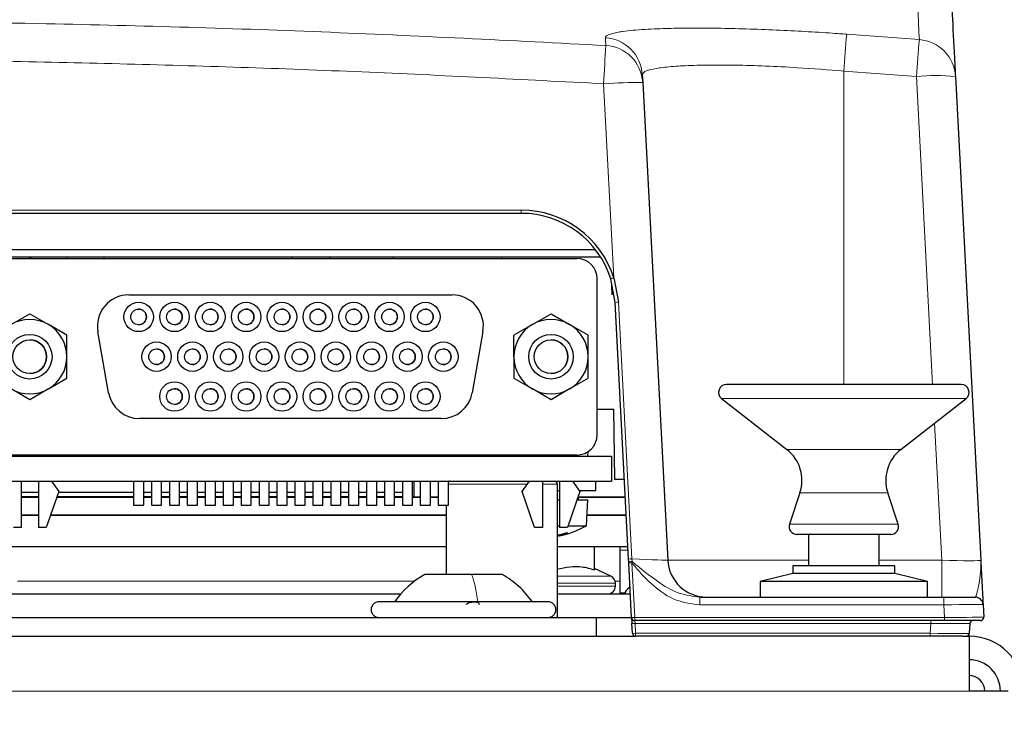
# Paper-space layout 'Blatt5' of a CAD drawing. Header units: millimetres. Extents: x 5 to 418, y 2 to 292.
# Tile 22 of 30: x 262 to 293, y 221 to 243. Entities that reach past the tile are written whole.
import ezdxf

# ---------------------------------------------------------------- set-up
doc = ezdxf.new("R2010")
doc.units = ezdxf.units.MM
doc.layers.add('SLD-0', color=7, linetype='Continuous')
doc.styles.add('SLDTEXTSTYLE1', font='TXT', dxfattribs={"width": 0.605})
doc.dimstyles.new('SLDDIMSTYLE6', dxfattribs={"dimtxt": 3.5, "dimasz": 3.302, "dimexe": 0, "dimexo": 0.0625, "dimgap": 0.875, "dimtad": 1, "dimlfac": 2, "dimrnd": 1e-09, "dimzin": 12, "dimdsep": 46, "dimtxsty": 'SLDTEXTSTYLE1', "dimsah": 1, "dimcen": 0.09, "dimadec": 0, "dimazin": 3, "dimtfac": 1, "dimtofl": 0, "dimtmove": 0, "dimatfit": 3, "dimfxl": 1, "dimfrac": 2, "dimtolj": 1, "dimtzin": 12, "dimarcsym": 0})

# ---------------------------------------------------------------- blocks, each defined once
blk = doc.blocks.new('_D_34')
at = {"layer": 'SLD-0', "color": 7}
for p, q in [((113.293, 153.905), (113.293, 269.669)), ((309.293, 153.905), (309.293, 269.669)), ((113.293, 268.669), (309.293, 268.669))]:
    blk.add_line(p, q, dxfattribs=at)
for points in [[(113.293, 268.669), (116.595, 268.161), (116.595, 269.177)], [(309.293, 268.669), (305.991, 269.177), (305.991, 268.161)]]:
    blk.add_solid(points, dxfattribs=at)
at = {"layer": 'SLD-0', "color": 7, "insert": (207.282, 273.18), "char_height": 3.5, "attachment_point": 1, "style": 'SLDTEXTSTYLE1'}
blk.add_mtext('392', dxfattribs=at)

psp = doc.layouts.new('Blatt5')

# ---------------------------------------------------------------- linework, layer by layer
at = {"color": 7, "linetype": 'Continuous', "lineweight": 18}
for p, q in [((288.1324, 242.8361), (290.4536, 242.6622)), ((288.0426, 241.6584), (288.0426, 231.6545)), ((290.358, 241.4849), (288.0426, 241.6584)), ((280.6924, 235.0595), (280.3678, 241.2534)), ((290.8731, 231.6545), (290.358, 241.4849)), ((213.847, 237.2201), (277.7382, 237.2201)), ((277.7382, 237.1183), (277.7382, 237.2201)), ((277.1176, 235.7183), (277.1176, 235.6791)), ((280.8427, 234.2828), (281.272, 226.0909)), ((264.2129, 233.3429), (264.2129, 233.3429)), ((264.5568, 231.3929), (264.5568, 231.3929)), ((287.0227, 231.2075), (284.1387, 231.2075)), ((291.9465, 231.2075), (287.0227, 231.2075)), ((291.1667, 226.0529), (290.9379, 230.4195)), ((287.5675, 229.5783), (286.224, 229.5783)), ((289.8612, 229.5783), (287.5675, 229.5783)), ((275.4102, 228.4683), (277.9247, 228.4683)), ((278.4127, 228.4683), (278.8951, 228.4683)), ((287.6761, 228.1967), (286.6398, 228.1967)), ((289.4454, 228.1967), (287.6761, 228.1967)), ((287.5888, 227.1976), (286.3055, 227.1976)), ((289.7797, 227.1976), (287.5888, 227.1976)), ((281.1484, 226.3703), (280.8926, 226.3703)), ((281.2773, 226.0028), (281.2698, 225.9657)), ((281.2698, 225.9657), (281.3613, 224.2201)), ((281.272, 226.0909), (281.2773, 226.0028)), ((282.415, 226.0529), (286.9176, 226.0529)), ((289.1676, 226.0529), (291.1667, 226.0529)), ((291.1667, 226.0529), (291.1667, 224.8683)), ((278.8951, 225.5356), (280.4912, 225.5356)), ((280.4912, 225.5356), (280.6007, 225.5356)), ((261.6426, 225.3815), (274.3298, 225.3815)), ((280.6291, 225.3091), (278.8951, 225.3091)), ((278.8951, 225.2183), (280.6291, 225.2183)), ((280.7451, 225.3091), (280.6291, 225.3091)), ((280.6291, 225.2183), (280.7451, 225.2183)), ((280.7344, 225.3815), (280.8926, 225.3815)), ((281.0508, 225.0065), (280.8926, 225.0065)), ((281.1844, 225.1606), (281.2118, 225.1606)), ((283.4436, 224.6227), (283.4436, 224.8683)), ((291.2394, 224.6227), (283.4436, 224.6227)), ((291.2394, 224.6227), (291.2394, 224.8683)), ((291.2605, 224.2201), (291.2394, 224.6227)), ((281.3613, 224.2201), (291.2605, 224.2201)), ((281.3613, 224.2201), (281.3613, 224.1183)), ((281.3613, 224.1183), (281.3712, 224.0236)), ((290.8155, 224.0236), (281.3712, 224.0236)), ((281.3712, 224.0236), (281.3875, 223.7131)), ((290.7993, 223.7131), (290.8155, 224.0236)), ((290.8155, 224.1183), (290.8155, 224.0236)), ((291.2605, 224.2201), (291.2605, 224.1183)), ((281.3875, 223.7131), (290.7993, 223.7131)), ((281.3875, 223.6183), (281.3875, 223.7131)), ((290.7993, 223.6183), (290.7993, 223.7131)), ((130.5426, 221.8683), (292.0426, 221.8683))]:
    psp.add_line(p, q, dxfattribs=at)
at = {"color": 7, "linetype": 'Continuous', "lineweight": 25}
for p, q in [((281.6032, 241.5421), (281.6161, 241.297)), ((281.6161, 241.297), (282.415, 226.0529)), ((291.6062, 241.4849), (292.415, 226.0529)), ((277.7382, 237.1183), (213.847, 237.1183)), ((222.1293, 235.9683), (280.0999, 235.9683)), ((280.2759, 235.7183), (225.6176, 235.7183)), ((261.2127, 235.6791), (279.5127, 235.6791)), ((263.2176, 235.7183), (263.2176, 235.6791)), ((264.4176, 235.6791), (264.4176, 235.7183)), ((270.4176, 235.7183), (270.4176, 235.6791)), ((271.6176, 235.6791), (271.6176, 235.7183)), ((273.6317, 235.7183), (273.6324, 235.6791)), ((280.1627, 230.0541), (280.1627, 235.0291)), ((280.7341, 234.2753), (280.5971, 235.0275)), ((280.6924, 235.0595), (280.8427, 234.2828)), ((280.6385, 234.5183), (280.6331, 234.8299)), ((280.6385, 234.5183), (280.6331, 234.8299)), ((265.1977, 234.5166), (275.5277, 234.5166)), ((281.1634, 226.0834), (280.7341, 234.2753)), ((261.444, 233.57), (262.0377, 233.9128)), ((262.0377, 233.9128), (262.6315, 233.57)), ((278.094, 233.57), (278.6877, 233.9128)), ((278.6877, 233.9128), (279.2815, 233.57)), ((263.2252, 233.2272), (262.6315, 233.57)), ((278.094, 233.57), (277.5002, 233.2272)), ((279.8752, 233.2272), (279.2815, 233.57)), ((263.2252, 232.5416), (263.2252, 233.2272)), ((264.5568, 231.3929), (264.2129, 233.3429)), ((264.5568, 231.3929), (264.2129, 233.3429)), ((276.5125, 233.3429), (276.1687, 231.3929)), ((277.5002, 232.5416), (277.5002, 233.2272)), ((277.5002, 233.2272), (277.5002, 233.2272)), ((279.8752, 232.5416), (279.8752, 233.2272)), ((263.2252, 231.856), (263.2252, 232.5416)), ((277.5002, 232.5416), (277.5002, 231.856)), ((279.8752, 231.856), (279.8752, 232.5416)), ((262.6315, 231.5132), (263.2252, 231.856)), ((277.5002, 231.856), (277.5002, 231.856)), ((277.5002, 231.856), (278.094, 231.5132)), ((279.2815, 231.5132), (279.8752, 231.856)), ((262.0377, 231.1704), (261.444, 231.5132)), ((262.6315, 231.5132), (262.0377, 231.1704)), ((278.6877, 231.1704), (278.094, 231.5132)), ((279.2815, 231.5132), (278.6877, 231.1704)), ((291.7926, 231.6545), (284.2926, 231.6545)), ((284.1387, 231.2075), (286.224, 229.5783)), ((289.8612, 229.5783), (291.9465, 231.2075)), ((280.1627, 230.8683), (280.6914, 230.8683)), ((280.7307, 228.6183), (280.6914, 230.8683)), ((280.7307, 228.6183), (280.6914, 230.8683)), ((280.6914, 230.8683), (280.6914, 230.8683)), ((275.1839, 230.5666), (265.5416, 230.5666)), ((236.7926, 229.3683), (280.6176, 229.3683)), ((279.5127, 229.4041), (261.2127, 229.4041)), ((261.7627, 229.4041), (261.7627, 229.3683)), ((261.7627, 229.3772), (262.3127, 229.3772)), ((261.9926, 229.3683), (261.9926, 229.3772)), ((262.1426, 229.3683), (262.1426, 229.3772)), ((262.3127, 229.4041), (262.3127, 229.3683)), ((262.7127, 229.4041), (262.7127, 229.3683)), ((262.7127, 229.3772), (263.298, 229.3772)), ((262.7926, 229.3683), (262.7926, 229.3772)), ((262.9426, 229.3683), (262.9426, 229.3772)), ((263.1926, 229.3683), (263.1926, 229.3772)), ((263.298, 229.4041), (263.298, 229.3772)), ((263.3426, 229.3683), (263.3426, 229.4041)), ((263.5926, 229.3683), (263.5926, 229.4041)), ((263.7426, 229.3683), (263.7426, 229.4041)), ((263.9926, 229.3683), (263.9926, 229.4041)), ((264.1426, 229.3683), (264.1426, 229.4041)), ((264.1743, 229.4041), (264.1701, 229.3546)), ((264.1871, 229.3542), (264.1908, 229.4041)), ((264.3926, 229.3683), (264.3926, 229.4041)), ((264.5426, 229.3683), (264.5426, 229.4041)), ((264.7926, 229.3683), (264.7926, 229.4041)), ((264.9426, 229.3683), (264.9426, 229.4041)), ((265.1926, 229.3683), (265.1926, 229.4041)), ((265.3426, 229.3683), (265.3426, 229.4041)), ((265.3527, 229.4041), (265.3527, 229.3683)), ((265.6777, 229.3683), (265.6777, 229.4041)), ((265.7426, 229.3683), (265.7426, 229.4041)), ((265.9252, 229.4041), (265.9252, 229.3683)), ((266.2502, 229.3683), (266.2502, 229.4041)), ((266.3926, 229.3683), (266.3926, 229.4041)), ((266.4977, 229.4041), (266.4977, 229.3683)), ((266.8227, 229.3683), (266.8227, 229.4041)), ((266.9426, 229.3683), (266.9426, 229.4041)), ((267.0702, 229.4041), (267.0702, 229.3683)), ((267.3952, 229.3683), (267.3952, 229.4041)), ((267.5926, 229.3683), (267.5926, 229.4041)), ((267.6427, 229.4041), (267.6427, 229.3683)), ((267.9677, 229.3683), (267.9677, 229.4041)), ((267.9926, 229.3683), (267.9926, 229.4041)), ((268.1426, 229.3683), (268.1426, 229.4041)), ((268.2152, 229.4041), (268.2152, 229.3683)), ((268.5402, 229.3683), (268.5402, 229.4041)), ((268.5426, 229.3683), (268.5426, 229.4041)), ((268.7877, 229.4041), (268.7877, 229.3683)), ((269.1127, 229.3683), (269.1127, 229.4041)), ((269.1926, 229.3683), (269.1926, 229.4041)), ((269.3426, 229.3683), (269.3426, 229.4041)), ((269.3602, 229.4041), (269.3602, 229.3683)), ((269.6852, 229.3683), (269.6852, 229.4041)), ((269.7426, 229.3683), (269.7426, 229.4041)), ((269.9327, 229.4041), (269.9327, 229.3683)), ((270.2577, 229.3683), (270.2577, 229.4041)), ((270.3926, 229.3683), (270.3926, 229.4041)), ((270.5052, 229.4041), (270.5052, 229.3683)), ((270.8302, 229.3683), (270.8302, 229.4041)), ((270.9426, 229.3683), (270.9426, 229.4041)), ((271.0777, 229.4041), (271.0777, 229.3683)), ((271.4027, 229.3683), (271.4027, 229.4041)), ((271.5926, 229.3683), (271.5926, 229.4041)), ((271.6502, 229.4041), (271.6502, 229.3683)), ((271.9752, 229.3683), (271.9752, 229.4041)), ((271.9926, 229.3683), (271.9926, 229.4041)), ((272.1426, 229.3683), (272.1426, 229.4041)), ((272.2227, 229.4041), (272.2227, 229.3683)), ((272.5477, 229.3683), (272.5477, 229.4041)), ((272.7926, 229.3683), (272.7926, 229.4041)), ((272.7952, 229.4041), (272.7952, 229.3683)), ((273.1202, 229.3683), (273.1202, 229.4041)), ((273.1926, 229.3683), (273.1926, 229.4041)), ((273.3426, 229.3683), (273.3426, 229.4041)), ((273.3677, 229.4041), (273.3677, 229.3683)), ((273.6927, 229.3683), (273.6927, 229.4041)), ((273.7301, 229.3683), (273.7301, 229.4041)), ((273.9301, 229.4041), (273.9301, 229.3683)), ((273.9402, 229.4041), (273.9402, 229.3683)), ((274.2652, 229.3683), (274.2652, 229.4041)), ((274.3019, 229.4041), (274.3019, 229.3683)), ((274.3318, 229.4041), (274.3426, 229.3933)), ((274.3426, 229.3933), (274.3448, 229.3683)), ((274.3426, 229.3933), (274.3671, 229.3933)), ((274.367, 229.4041), (274.3676, 229.3683)), ((274.5127, 229.4041), (274.5127, 229.3683)), ((274.8377, 229.3683), (274.8377, 229.4041)), ((275.0852, 229.4041), (275.0852, 229.3683)), ((275.4102, 229.3683), (275.4102, 229.4041)), ((278.0127, 229.3683), (278.0127, 229.4041)), ((278.4127, 229.4041), (278.4127, 229.3683)), ((278.9627, 229.4041), (278.9627, 229.3683)), ((279.3627, 229.4041), (279.3627, 229.3683)), ((279.8676, 229.3683), (279.8701, 229.5111)), ((280.6176, 229.3683), (280.6176, 228.5683)), ((225.6176, 228.5683), (280.6176, 228.5683)), ((261.7627, 228.5683), (261.7627, 227.0916)), ((262.3127, 228.5683), (262.3127, 227.0916)), ((262.7293, 228.5683), (262.9627, 228.2416)), ((265.3527, 228.5683), (265.3527, 227.8041)), ((265.6777, 227.8041), (265.6777, 228.5683)), ((265.9252, 228.5683), (265.9252, 227.8041)), ((266.2502, 227.8041), (266.2502, 228.5683)), ((266.4977, 228.5683), (266.4977, 227.8041)), ((266.8227, 227.8041), (266.8227, 228.5683)), ((267.0702, 228.5683), (267.0702, 227.8041)), ((267.3952, 227.8041), (267.3952, 228.5683)), ((267.6427, 228.5683), (267.6427, 227.8041)), ((267.9677, 227.8041), (267.9677, 228.5683)), ((268.2152, 228.5683), (268.2152, 227.8041)), ((268.5402, 227.8041), (268.5402, 228.5683)), ((268.7877, 228.5683), (268.7877, 227.8041)), ((269.1127, 227.8041), (269.1127, 228.5683)), ((269.3602, 228.5683), (269.3602, 227.8041)), ((269.6852, 227.8041), (269.6852, 228.5683)), ((269.9327, 228.5683), (269.9327, 227.8041)), ((270.2577, 227.8041), (270.2577, 228.5683)), ((270.5052, 228.5683), (270.5052, 227.8041)), ((270.8302, 227.8041), (270.8302, 228.5683)), ((271.0777, 228.5683), (271.0777, 227.8041)), ((271.4027, 227.8041), (271.4027, 228.5683)), ((271.6502, 228.5683), (271.6502, 227.8041)), ((271.9752, 227.8041), (271.9752, 228.5683)), ((272.2227, 228.5683), (272.2227, 227.8041)), ((272.5477, 227.8041), (272.5477, 228.5683)), ((272.7952, 228.5683), (272.7952, 227.8041)), ((273.1202, 227.8041), (273.1202, 228.5683)), ((273.3677, 228.5683), (273.3677, 227.8041)), ((273.6927, 227.8041), (273.6927, 228.5683)), ((273.9402, 228.5683), (273.9402, 227.8041)), ((274.2652, 227.8041), (274.2652, 228.5683)), ((274.3019, 228.5683), (274.3019, 228.0683)), ((274.5127, 228.5683), (274.5127, 227.8041)), ((274.8377, 227.8041), (274.8377, 228.5683)), ((275.0852, 228.5683), (275.0852, 227.8041)), ((275.4102, 227.8041), (275.4102, 228.5683)), ((277.7627, 228.2416), (277.9961, 228.5683)), ((278.4127, 228.5683), (278.4127, 227.0916)), ((278.8951, 224.2183), (278.8951, 228.4683)), ((278.9627, 228.5683), (278.9627, 227.0916)), ((279.3793, 228.5683), (279.6127, 228.2416)), ((280.1176, 228.2683), (280.1176, 228.5683)), ((281.0305, 228.6183), (280.7307, 228.6183)), ((280.7307, 228.6183), (280.7307, 228.6183)), ((261.7627, 228.2175), (262.3127, 228.2175)), ((262.3127, 228.07), (261.7627, 228.07)), ((261.7627, 228.0561), (262.3127, 228.0561)), ((262.9627, 228.2416), (262.5627, 227.0916)), ((262.8982, 228.0561), (265.3527, 228.0561)), ((265.3527, 228.07), (262.9031, 228.07)), ((262.9544, 228.2175), (265.3527, 228.2175)), ((265.6777, 228.2175), (265.9252, 228.2175)), ((265.9252, 228.07), (265.6777, 228.07)), ((265.6777, 228.0561), (265.9252, 228.0561)), ((266.2502, 228.2175), (266.4977, 228.2175)), ((266.4977, 228.07), (266.2502, 228.07)), ((266.2502, 228.0561), (266.4977, 228.0561)), ((266.8227, 228.2175), (267.0702, 228.2175)), ((267.0702, 228.07), (266.8227, 228.07)), ((266.8227, 228.0561), (267.0702, 228.0561)), ((267.3952, 228.2175), (267.6427, 228.2175)), ((267.6427, 228.07), (267.3952, 228.07)), ((267.3952, 228.0561), (267.6427, 228.0561)), ((267.9677, 228.2175), (268.2152, 228.2175)), ((268.2152, 228.07), (267.9677, 228.07)), ((267.9677, 228.0561), (268.2152, 228.0561)), ((268.5402, 228.2175), (268.7877, 228.2175)), ((268.7877, 228.07), (268.5402, 228.07)), ((268.5402, 228.0561), (268.7877, 228.0561)), ((269.1127, 228.2175), (269.3602, 228.2175)), ((269.3602, 228.07), (269.1127, 228.07)), ((269.1127, 228.0561), (269.3602, 228.0561)), ((269.6852, 228.2175), (269.9327, 228.2175)), ((269.9327, 228.07), (269.6852, 228.07)), ((269.6852, 228.0561), (269.9327, 228.0561)), ((270.2577, 228.2175), (270.5052, 228.2175)), ((270.5052, 228.07), (270.2577, 228.07)), ((270.2577, 228.0561), (270.5052, 228.0561)), ((270.8302, 228.2175), (271.0777, 228.2175)), ((271.0777, 228.07), (270.8302, 228.07)), ((270.8302, 228.0561), (271.0777, 228.0561)), ((271.4027, 228.2175), (271.6502, 228.2175)), ((271.6502, 228.07), (271.4027, 228.07)), ((271.4027, 228.0561), (271.6502, 228.0561)), ((271.9752, 228.2175), (272.2227, 228.2175)), ((272.2227, 228.07), (271.9752, 228.07)), ((271.9752, 228.0561), (272.2227, 228.0561)), ((272.5477, 228.2175), (272.7952, 228.2175)), ((272.7952, 228.07), (272.5477, 228.07)), ((272.5477, 228.0561), (272.7952, 228.0561)), ((273.1202, 228.2175), (273.3677, 228.2175)), ((273.3677, 228.07), (273.1202, 228.07)), ((273.1202, 228.0561), (273.3677, 228.0561)), ((273.6927, 228.2175), (273.9402, 228.2175)), ((273.9402, 228.07), (273.6927, 228.07)), ((273.6927, 228.0561), (273.9402, 228.0561)), ((274.3019, 228.0683), (274.2652, 228.069)), ((274.2652, 228.0561), (274.5127, 228.0561)), ((274.3019, 228.0683), (274.5127, 228.0683)), ((274.8377, 228.0683), (275.0852, 228.0683)), ((274.8377, 228.0561), (275.0852, 228.0561)), ((278.1627, 227.0916), (277.7627, 228.2416)), ((278.8951, 228.2683), (278.9627, 228.2683)), ((279.6127, 228.2416), (279.2127, 227.0916)), ((279.5676, 227.9683), (279.5676, 228.1118)), ((279.5676, 228.0683), (281.0594, 228.0683)), ((279.5676, 228.0561), (281.06, 228.0561)), ((279.5936, 228.2683), (280.1176, 228.2683)), ((286.6398, 228.1967), (286.3055, 227.1976)), ((289.7797, 227.1976), (289.4454, 228.1967)), ((265.3527, 227.8041), (265.6777, 227.8041)), ((265.9252, 227.8041), (266.2502, 227.8041)), ((266.4977, 227.8041), (266.8227, 227.8041)), ((267.0702, 227.8041), (267.3952, 227.8041)), ((267.6427, 227.8041), (267.9677, 227.8041)), ((268.2152, 227.8041), (268.5402, 227.8041)), ((268.7877, 227.8041), (269.1127, 227.8041)), ((269.3602, 227.8041), (269.6852, 227.8041)), ((269.9327, 227.8041), (270.2577, 227.8041)), ((270.5052, 227.8041), (270.8302, 227.8041)), ((271.0777, 227.8041), (271.4027, 227.8041)), ((271.6502, 227.8041), (271.9752, 227.8041)), ((272.2227, 227.8041), (272.5477, 227.8041)), ((272.7952, 227.8041), (273.1202, 227.8041)), ((273.3677, 227.8041), (273.6927, 227.8041)), ((273.9402, 227.8041), (274.2652, 227.8041)), ((274.5127, 227.8041), (274.8377, 227.8041)), ((275.0852, 227.8041), (275.4102, 227.8041)), ((275.3401, 227.8041), (275.3401, 225.5933)), ((278.8951, 227.9683), (278.9627, 227.9683)), ((279.5177, 227.9683), (279.8676, 227.9683)), ((279.8176, 227.1433), (279.8676, 227.9683)), ((262.3127, 227.4805), (261.7627, 227.4805)), ((262.3127, 227.4683), (261.7627, 227.4683)), ((275.3401, 227.4683), (262.6938, 227.4683)), ((275.3401, 227.4805), (262.698, 227.4805)), ((281.0908, 227.4683), (279.8373, 227.4683)), ((281.0902, 227.4805), (279.838, 227.4805)), ((261.7627, 227.0916), (261.5127, 227.0916)), ((262.5627, 227.0916), (262.3127, 227.0916)), ((278.4127, 227.0916), (278.1627, 227.0916)), ((278.8951, 227.1433), (278.9627, 227.1433)), ((279.2127, 227.0916), (278.9627, 227.0916)), ((279.2307, 227.1433), (279.8176, 227.1433)), ((278.9079, 226.8461), (278.9115, 226.8247)), ((287.6507, 226.8683), (286.5426, 226.8683)), ((286.9176, 226.8683), (286.9176, 225.8683)), ((289.5426, 226.8683), (287.6507, 226.8683)), ((289.1676, 225.8683), (289.1676, 226.8683)), ((275.3401, 226.4683), (254.8951, 226.4683)), ((281.1432, 226.4683), (278.8951, 226.4683)), ((280.0733, 225.7396), (280.0733, 226.4683)), ((280.8926, 225.3815), (280.8926, 226.4683)), ((281.1684, 225.9883), (281.1634, 226.0834)), ((281.1699, 225.9587), (281.1684, 225.9883)), ((281.2614, 224.2131), (281.1699, 225.9587)), ((286.4176, 225.8683), (286.4176, 225.6183)), ((289.6676, 225.8683), (286.4176, 225.8683)), ((289.6676, 225.6183), (289.6676, 225.8683)), ((276.1529, 225.5933), (274.6551, 225.5933)), ((277.1301, 225.5933), (276.1529, 225.5933)), ((280.6007, 225.5356), (280.0733, 225.7816)), ((286.4176, 225.6183), (285.3676, 225.3683)), ((289.6676, 225.6183), (286.4176, 225.6183)), ((290.7176, 225.3683), (289.6676, 225.6183)), ((280.7451, 225.2183), (280.7451, 225.3091)), ((280.8926, 224.9786), (280.8926, 225.3815)), ((285.3676, 225.3683), (285.3676, 224.8683)), ((290.6072, 225.3683), (285.3676, 225.3683)), ((290.7176, 225.3683), (290.6072, 225.3683)), ((290.7176, 224.8683), (290.7176, 225.3683)), ((254.8951, 224.9683), (273.8865, 224.9683)), ((278.8951, 224.9683), (281.2218, 224.9683)), ((281.2111, 225.1731), (281.1844, 225.1606)), ((278.5926, 224.7183), (273.1926, 224.7183)), ((283.4436, 224.8683), (291.2394, 224.8683)), ((291.2394, 224.8683), (292.2398, 224.8683)), ((292.4895, 224.6314), (292.5109, 224.2236)), ((211.4426, 224.2183), (280.1426, 224.2183)), ((280.1426, 223.6183), (280.1426, 224.2183)), ((280.1426, 224.2183), (281.2611, 224.2183)), ((281.2614, 224.2131), (281.2713, 224.0236)), ((281.2876, 223.7131), (281.2713, 224.0236)), ((291.2605, 224.1183), (281.3613, 224.1183)), ((292.411, 224.1183), (291.2605, 224.1183)), ((292.0638, 224.0236), (292.0476, 223.7131)), ((292.0426, 223.6183), (292.0476, 223.7131)), ((210.1977, 223.6183), (281.3875, 223.6183)), ((290.7993, 223.6183), (281.3875, 223.6183)), ((291.8365, 223.6183), (290.7993, 223.6183)), ((291.8365, 223.6183), (292.0426, 223.6183)), ((292.0426, 223.6183), (292.0426, 221.8683)), ((293.2926, 221.8683), (292.0426, 221.8683))]:
    psp.add_line(p, q, dxfattribs=at)
at = {"color": 7, "linetype": 'Continuous', "lineweight": 25, "flags": 128}
for points in [[(262.1045, 235.7183), (262.0392, 235.6895), (262.0119, 235.6791)], [(275.4401, 228.5683), (275.4206, 228.5664), (275.4102, 228.5638)]]:
    psp.add_lwpolyline(points, dxfattribs=at)
at = {"color": 7, "linetype": 'Continuous', "lineweight": 25}
for centre, radius in [((265.5152, 233.8116), 0.47), ((265.5152, 233.8116), 0.25), ((266.6602, 233.8116), 0.47), ((266.6602, 233.8116), 0.25), ((267.8052, 233.8116), 0.47), ((267.8052, 233.8116), 0.25), ((268.9502, 233.8116), 0.47), ((268.9502, 233.8116), 0.25), ((270.0952, 233.8116), 0.47), ((270.0952, 233.8116), 0.25), ((271.2402, 233.8116), 0.47), ((271.2402, 233.8116), 0.25), ((272.3852, 233.8116), 0.47), ((272.3852, 233.8116), 0.25), ((273.5302, 233.8116), 0.47), ((273.5302, 233.8116), 0.25), ((274.6752, 233.8116), 0.47), ((274.6752, 233.8116), 0.25), ((262.0377, 232.5416), 0.7112), ((262.0377, 232.5416), 0.5391), ((278.6877, 232.5416), 0.7112), ((278.6877, 232.5416), 0.5391), ((266.0877, 232.5416), 0.47), ((266.0877, 232.5416), 0.25), ((267.2327, 232.5416), 0.47), ((267.2327, 232.5416), 0.25), ((268.3777, 232.5416), 0.47), ((268.3777, 232.5416), 0.25), ((269.5227, 232.5416), 0.47), ((269.5227, 232.5416), 0.25), ((270.6677, 232.5416), 0.47), ((270.6677, 232.5416), 0.25), ((271.8127, 232.5416), 0.47), ((271.8127, 232.5416), 0.25), ((272.9577, 232.5416), 0.47), ((272.9577, 232.5416), 0.25), ((274.1027, 232.5416), 0.47), ((274.1027, 232.5416), 0.25), ((275.2477, 232.5416), 0.47), ((275.2477, 232.5416), 0.25), ((266.6602, 231.2716), 0.47), ((266.6602, 231.2716), 0.25), ((267.8052, 231.2716), 0.47), ((267.8052, 231.2716), 0.25), ((268.9502, 231.2716), 0.47), ((268.9502, 231.2716), 0.25), ((270.0952, 231.2716), 0.47), ((270.0952, 231.2716), 0.25), ((271.2402, 231.2716), 0.47), ((271.2402, 231.2716), 0.25), ((272.3852, 231.2716), 0.47), ((272.3852, 231.2716), 0.25), ((273.5302, 231.2716), 0.47), ((273.5302, 231.2716), 0.25), ((274.6752, 231.2716), 0.47), ((274.6752, 231.2716), 0.25)]:
    psp.add_circle(centre, radius, dxfattribs=at)
at = {"color": 7, "linetype": 'Continuous', "lineweight": 18}
for centre, radius, start, end in [((379.1707, 235.2983), 91.3498, 175.266839, 176.007636), ((280.3577, 241.475), 1.2473, 3.08319, 86.8841), ((375.9378, 235.125), 85.8158, 174.961267, 175.749854), ((290.3605, 241.4181), 1.2476, 3.07121, 85.71972), ((650.84, 220.471), 371.0546, 176.600261, 176.789239), ((280.3707, 241.2298), 1.2472, 3.08711, 86.88943), ((281.6174, 223.3695), 17.9275, 90.00424, 93.99698), ((290.9821, 235.5031), 6.0143, 84.04331, 95.95669), ((281.1275, 233.6081), 1.5153, 106.68768, 110.49014), ((280.898, 232.6768), 1.6069, 91.97268, 95.85484), ((281.3273, 224.4849), 1.6069, 91.97268, 95.85484), ((281.2655, 225.6745), 0.3284, 87.93624, 107.20113), ((281.32, 224.5288), 1.4377, 92.00244, 95.99269), ((281.4115, 222.7832), 1.4377, 92.00244, 95.99269), ((281.3213, 224.5021), 0.4811, 264.04331, 275.95669), ((281.3376, 224.1916), 0.4811, 264.04331, 275.95669)]:
    psp.add_arc(centre, radius, start, end, dxfattribs=at)
at = {"color": 7, "linetype": 'Continuous', "lineweight": 25}
for centre, radius, start, end in [((277.7382, 234.1201), 3.1, 17.64109, 90), ((277.7382, 234.1183), 3, 17.64109, 90), ((279.5127, 235.0291), 0.65, 0, 90), ((265.1977, 233.5166), 1, 90, 190), ((265.1977, 233.5166), 1, 90, 190), ((275.5277, 233.5166), 1, 350, 90), ((265.5152, 233.8116), 0.25, 270, 90), ((266.6602, 233.8116), 0.25, 270, 90), ((267.8052, 233.8116), 0.25, 270, 90), ((268.9502, 233.8116), 0.25, 270, 90), ((270.0952, 233.8116), 0.25, 270, 90), ((271.2402, 233.8116), 0.25, 270, 90), ((272.3852, 233.8116), 0.25, 270, 90), ((273.5302, 233.8116), 0.25, 270, 90), ((274.6752, 233.8116), 0.25, 270, 90), ((262.0377, 232.5416), 1.1875, 60, 120), ((278.6877, 232.5416), 1.1875, 60, 120), ((262.0377, 232.5416), 1.1875, 0, 60), ((278.6877, 232.5416), 1.1875, 120, 180), ((278.6877, 232.5416), 1.1875, 0, 60), ((262.0377, 232.5416), 0.5391, 0, 90), ((278.6877, 232.5416), 0.5391, 0, 90), ((266.0877, 232.5416), 0.25, 270, 90), ((267.2327, 232.5416), 0.25, 270, 90), ((268.3777, 232.5416), 0.25, 270, 90), ((269.5227, 232.5416), 0.25, 270, 90), ((270.6677, 232.5416), 0.25, 270, 90), ((271.8127, 232.5416), 0.25, 270, 90), ((272.9577, 232.5416), 0.25, 270, 90), ((274.1027, 232.5416), 0.25, 270, 90), ((275.2477, 232.5416), 0.25, 270, 90), ((262.0377, 232.5416), 0.5391, 270, 0), ((262.0377, 232.5416), 1.1875, 300, 0), ((278.6877, 232.5416), 1.1875, 180, 240), ((278.6877, 232.5416), 0.5391, 270, 0), ((278.6877, 232.5416), 1.1875, 300, 0), ((262.0377, 232.5416), 1.1875, 240, 300), ((266.6602, 231.2716), 0.25, 270, 90), ((267.8052, 231.2716), 0.25, 270, 90), ((268.9502, 231.2716), 0.25, 270, 90), ((270.0952, 231.2716), 0.25, 270, 90), ((271.2402, 231.2716), 0.25, 270, 90), ((272.3852, 231.2716), 0.25, 270, 90), ((273.5302, 231.2716), 0.25, 270, 90), ((274.6752, 231.2716), 0.25, 270, 90), ((278.6877, 232.5416), 1.1875, 240, 300), ((284.2926, 231.4045), 0.25, 90, 232), ((291.7926, 231.4045), 0.25, 308, 90), ((265.5416, 231.5666), 1, 190, 270), ((265.5416, 231.5666), 1, 190, 270), ((275.1839, 231.5666), 1, 270, 350), ((279.5127, 230.0541), 0.65, 270, 0), ((285.4544, 228.5933), 1.25, 341.5, 52), ((290.6308, 228.5933), 1.25, 128, 198.5), ((278.7951, 228.4683), 0.1, 0, 90), ((278.3676, 229.7592), 2.9908, 280.15854, 299.00033), ((286.5426, 227.1183), 0.25, 161.5, 270), ((289.5426, 227.1183), 0.25, 270, 18.5), ((278.2598, 229.397), 2.632, 284.25551, 289.92023), ((278.4459, 228.8734), 2.1009, 282.80194, 291.78323), ((279.1911, 227.6672), 0.7455, 267.34656, 272.65344), ((283.6633, 226.1183), 1.25, 183, 270), ((276.0576, 223.0836), 2.875, 119.1989, 145.34848), ((280.4951, 225.3091), 0.25, 0, 65), ((280.4951, 225.2183), 0.25, 270, 0), ((281.2901, 224.9341), 0.25, 115, 172.12165), ((273.1926, 224.4683), 0.25, 90, 270), ((278.5926, 224.4683), 0.25, 270, 90), ((292.2398, 224.6183), 0.25, 3, 90), ((281.3613, 224.2183), 0.1, 183, 270), ((292.1637, 224.0183), 0.1, 90, 177), ((292.411, 224.2183), 0.1, 270, 3), ((281.3875, 223.7183), 0.1, 183, 270), ((291.9477, 223.7183), 0.1, 270, 357), ((292.0426, 221.8683), 1.75, 0, 90), ((292.0426, 221.8683), 1, 0, 90), ((292.0426, 221.8683), 0.5, 360, 90)]:
    psp.add_arc(centre, radius, start, end, dxfattribs=at)
at = {"color": 7, "linetype": 'Continuous', "lineweight": 18}
for centre, major_axis, ratio, start_param, end_param in [((281.1599, 226.1183), (1.2551, -0.0655), 0.017239, 4.8027583, 6.2849928), ((291.1599, 226.1183), (1.2551, -0.0658), 0.051695, 4.7205611, 6.2886184), ((291.2385, 224.6183), (1.251, 0.0131), 0.0034796, 0.0001459, 1.5700288), ((290.8118, 224.0183), (1.252, 0.0052), 0.0041678, 6.2829494, 7.8510067), ((291.2594, 224.2183), (1.2514, 0.0052), 0.001391, 0.0000671, 1.56995), ((290.7961, 223.7183), (1.2514, -0.0052), 0.0041715, 4.7149269, 6.2829842)]:
    psp.add_ellipse(centre, major_axis=major_axis, ratio=ratio, start_param=start_param, end_param=end_param, dxfattribs=at)
for points, knots in [([(290.4536, 242.6622), (290.4432, 242.8603), (290.4046, 243.5973), (290.3476, 244.6866), (290.2892, 245.8059), (290.2635, 246.3006), (290.2506, 246.548)], [0, 0, 0, 0, 0.1091444, 0.4060962, 0.7030479, 1, 1, 1, 1]), ([(217.2823, 242.0623), (219.9556, 242.2368), (225.3028, 242.5859), (233.3355, 242.9458), (241.3758, 243.1857), (248.8823, 243.2861), (255.8508, 243.2793), (263.1645, 243.1759), (271.3629, 242.9431), (277.4129, 242.6312), (280.4384, 242.4752)], [0, 0, 0, 0, 0.1271652, 0.2543633, 0.3816605, 0.5089907, 0.6107068, 0.7124397, 0.856196, 1, 1, 1, 1]), ([(280.4255, 242.7205), (280.4297, 242.7377), (280.4381, 242.7722), (280.5189, 242.8196), (280.6504, 242.8636), (280.8131, 242.8981), (281.027, 242.9316), (281.2945, 242.962), (281.6663, 242.9902), (282.0479, 243.0092), (282.5391, 243.0249), (283.1635, 243.0333), (283.861, 243.0289), (284.6028, 243.0148), (285.3862, 242.9908), (286.1804, 242.9556), (286.9428, 242.9147), (287.536, 242.8784), (287.9829, 242.8467), (288.1324, 242.8361)], [0, 0, 0, 0, 0.0527778, 0.1059359, 0.1595622, 0.2135814, 0.2464744, 0.3104447, 0.3703549, 0.4272725, 0.4714773, 0.5576968, 0.6401502, 0.6842307, 0.7702026, 0.8524105, 0.8891242, 0.9629022, 1, 1, 1, 1]), ([(280.4384, 242.4752), (280.4347, 242.5448), (280.4304, 242.6271), (280.4262, 242.708), (280.4255, 242.7205)], [0, 0, 0, 0, 0.84603613, 1, 1, 1, 1]), ([(280.3678, 241.2534), (277.7933, 241.3881), (272.6438, 241.6576), (264.9105, 241.9096), (257.1715, 242.0502), (249.3374, 242.0682), (241.4116, 241.9622), (233.3947, 241.7233), (225.3786, 241.3643), (220.0392, 241.0158), (217.3691, 240.8415)], [0, 0, 0, 0, 0.1226782, 0.2453859, 0.3681827, 0.4910092, 0.6181743, 0.7453724, 0.8726697, 1, 1, 1, 1]), ([(288.0426, 241.6584), (287.5448, 241.6979), (286.6886, 241.7658), (285.5293, 241.8229), (284.5695, 241.8516), (283.7076, 241.855), (282.9635, 241.835), (282.3644, 241.7916), (281.926, 241.7271), (281.6514, 241.6443), (281.6193, 241.5761), (281.6032, 241.5421)], [0, 0, 0, 0, 0.147362, 0.253446, 0.3595279, 0.4659546, 0.5723823, 0.6792694, 0.7861599, 0.893078, 1, 1, 1, 1]), ([(283.4436, 224.6227), (283.1874, 224.6552), (282.6419, 224.7244), (281.9419, 225.2101), (281.5189, 225.6663), (281.3041, 225.9244), (281.2698, 225.9657)], [0, 0, 0, 0, 0.2903124, 0.6180202, 0.9389229, 1, 1, 1, 1]), ([(281.2773, 226.0028), (281.326, 225.9633), (281.5914, 225.748), (282.0651, 225.375), (282.7279, 224.9586), (283.2193, 224.8966), (283.4436, 224.8683)], [0, 0, 0, 0, 0.0751648, 0.4099836, 0.7306677, 1, 1, 1, 1]), ([(292.2398, 224.8683), (292.2574, 224.896), (292.296, 224.9567), (292.3684, 225.3373), (292.4182, 225.7212), (292.42, 225.9557), (292.4151, 226.0518), (292.415, 226.0529)], [0, 0, 0, 0, 0.2596176, 0.5706466, 0.8241415, 0.9980619, 1, 1, 1, 1])]:
    psp.add_open_spline(points, degree=3, knots=knots, dxfattribs=at)
at = {"color": 7, "linetype": 'Continuous', "lineweight": 25}
for points, knots in [([(291.4028, 245.3677), (291.4157, 245.1205), (291.4416, 244.6261), (291.5002, 243.5077), (291.5573, 242.4194), (291.5959, 241.6829), (291.6062, 241.4849)], [0, 0, 0, 0, 0.2969519, 0.5939038, 0.8908556, 1, 1, 1, 1]), ([(278.8951, 225.7668), (279.1569, 225.8188), (279.5533, 225.8974), (279.9415, 225.7796), (280.0733, 225.7396)], [0, 0, 0, 0, 0.6606125, 1, 1, 1, 1]), ([(292.415, 226.0529), (292.4151, 226.0515), (292.4302, 225.7635), (292.4564, 225.2629), (292.4843, 224.7313), (292.4878, 224.6632), (292.4895, 224.6314)], [0, 0, 0, 0, 0.0019896, 0.406331, 0.7221656, 1, 1, 1, 1]), ([(278.0926, 224.7183), (277.9572, 224.8917), (277.6865, 225.2385), (277.3156, 225.4751), (277.1301, 225.5933)], [0, 0, 0, 0, 0.5000001, 1, 1, 1, 1]), ([(275.9761, 224.6327), (275.9901, 224.6445), (276.0181, 224.6678), (276.083, 224.6954), (276.1588, 224.7138), (276.2384, 224.7205), (276.3095, 224.714), (276.3617, 224.6957), (276.3921, 224.668), (276.3926, 224.6445), (276.3929, 224.6327)], [0, 0, 0, 0, 0.1251933, 0.2494385, 0.3742794, 0.4990244, 0.6238686, 0.7493688, 0.8744304, 1, 1, 1, 1])]:
    psp.add_open_spline(points, degree=3, knots=knots, dxfattribs=at)
at = {"color": 7, "linetype": 'Continuous', "lineweight": 18}
psp.add_open_spline([(276.3554, 224.7183), (276.3269, 224.8917), (276.27, 225.2385), (276.1919, 225.4751), (276.1529, 225.5933)], degree=3, dxfattribs=at)

# ---------------------------------------------------------------- dimensions: what is measured, and where the dimension line sits
at = {"layer": 'SLD-0', "color": 7}
dim = psp.add_linear_dim(base=(309.2926, 268.6687), p1=(113.2926, 153.9048), p2=(309.2926, 153.9048), dimstyle='SLDDIMSTYLE6', dxfattribs=at)
dim.commit()
dim.dimension.update_dxf_attribs({"geometry": '_D_34', "text_midpoint": (211.2926, 268.6687), "dimtype": 160})

doc.saveas('drawing.dxf')
